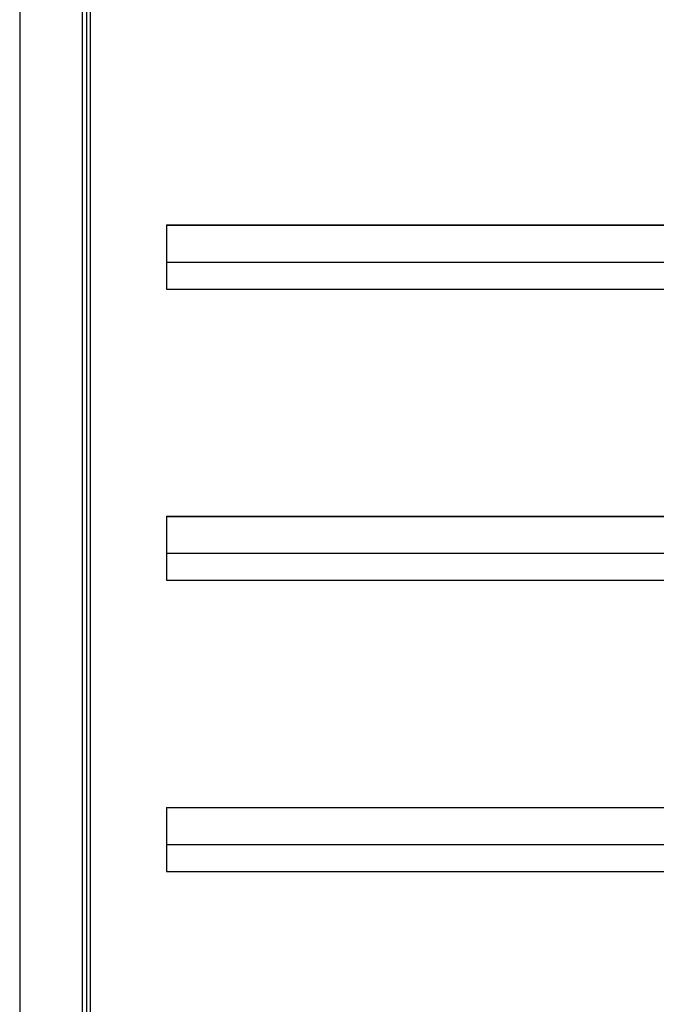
# Model space of a CAD drawing. Header units: inches. Extents: x 0 to 117, y 0 to 83.
# Tile 19 of 60: x 52.87 to 55.88, y 45.81 to 50.47. Entities that reach past the tile are written whole.
import ezdxf

# ---------------------------------------------------------------- set-up
doc = ezdxf.new("R2010")
doc.units = ezdxf.units.IN
doc.header["$LTSCALE"] = 6.431102
doc.header["$MEASUREMENT"] = 0
doc.layers.get('0').update_dxf_attribs({"linetype": 'CONTINUOUS'})

msp = doc.modelspace()

# ---------------------------------------------------------------- linework, layer by layer
at = {"color": 7, "linetype": 'CONTINUOUS'}
for p, q in [((52.8725, 55.4481), (52.8725, 28.4678)), ((53.1696, 30.0608), (53.1696, 53.7751)), ((53.1882, 53.7751), (53.1882, 30.0608)), ((53.2055, 53.7751), (53.2055, 30.0608)), ((53.567, 49.4993), (53.567, 49.1961)), ((53.567, 49.4993), (58.5706, 49.4993)), ((57.4464, 49.4971), (53.567, 49.4971)), ((57.4464, 49.3221), (53.567, 49.3221)), ((53.567, 49.1961), (58.5706, 49.1961)), ((53.567, 48.1213), (53.567, 47.8182)), ((53.567, 48.1213), (58.5706, 48.1213)), ((57.4464, 48.1191), (53.567, 48.1191)), ((57.4464, 47.9442), (53.567, 47.9442)), ((53.567, 47.8182), (58.5706, 47.8182)), ((53.567, 46.7434), (53.567, 46.4402)), ((53.567, 46.7434), (58.5706, 46.7434)), ((57.4464, 46.7412), (53.567, 46.7412)), ((57.4464, 46.5662), (53.567, 46.5662)), ((53.567, 46.4402), (58.5706, 46.4402))]:
    msp.add_line(p, q, dxfattribs=at)

doc.saveas('drawing.dxf')
